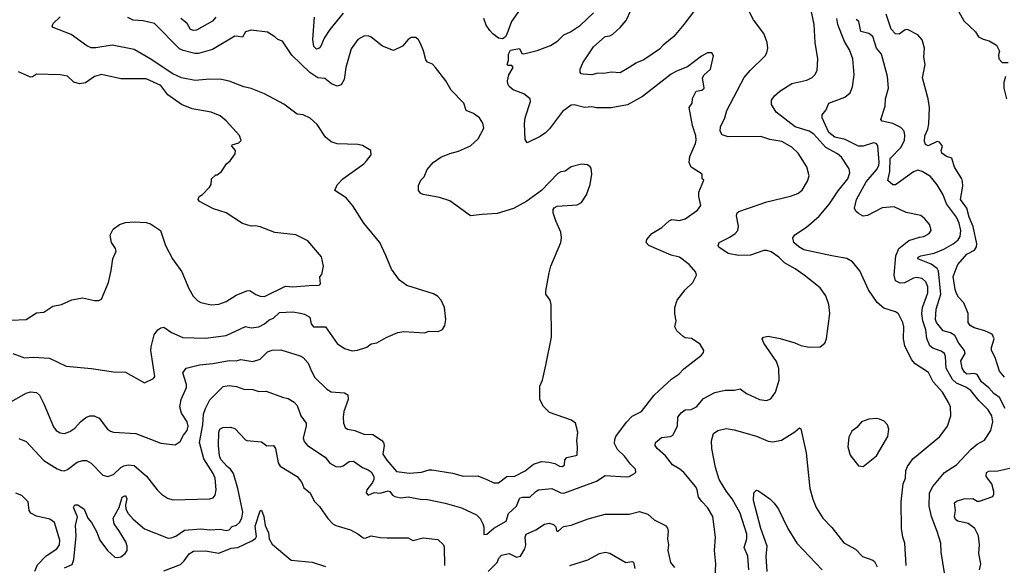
# Model space of a CAD drawing. Extents: x 1771496 to 1971148, y 471553 to 643630.
# Tile 31 of 256: x 1830712 to 1837359, y 514166 to 517848. Entities that reach past the tile are written whole.
import ezdxf

# ---------------------------------------------------------------- set-up
doc = ezdxf.new("R2010")
doc.units = 0

msp = doc.modelspace()

# ---------------------------------------------------------------- linework, layer by layer
at = {"layer": '0CON10XD'}
for points in [[(1834105, 517942), (1834030.8, 517835), (1834000.7, 517749.3), (1833989.3, 517730.7), (1833971.7, 517718.3), (1833945, 517722.5), (1833905, 517753.3), (1833884.4, 517774.4), (1833861.7, 517811.7), (1833845.8, 517855)], [(1835281.1, 517928.9), (1835195.7, 517815), (1835126.9, 517735), (1835055, 517677.1), (1835030.2, 517649.8), (1834925, 517576.9), (1834875, 517556.2), (1834826.4, 517526.4), (1834765, 517488.5), (1834705, 517492.9), (1834655, 517484.6), (1834615, 517486.2), (1834575, 517476.7), (1834515, 517479.5), (1834503.1, 517483.1), (1834494.4, 517495), (1834494.5, 517515), (1834513.1, 517556.9), (1834585, 517663.8), (1834665, 517734), (1834695, 517739.2), (1834715, 517751.4), (1834764.5, 517795.5), (1834805, 517842.5), (1834838.9, 517915)], [(1835432.1, 516312.1), (1835426.2, 516325), (1835433.3, 516345), (1835505, 516381.4), (1835540.8, 516405), (1835558.6, 516425), (1835564.4, 516455), (1835550.8, 516525), (1835556.2, 516545), (1835565.7, 516554.3), (1835755, 516619.4), (1835915, 516656.9), (1835965, 516675.6), (1835995, 516698), (1836030.7, 516759.3), (1836041.4, 516795), (1836024.5, 516854.5), (1835967, 516947), (1835925, 516986.7), (1835856, 517025), (1835775, 517040), (1835715, 517059.5), (1835495, 517058.5), (1835455, 517072), (1835441.4, 517095), (1835441.9, 517125), (1835472.9, 517185), (1835486.2, 517236.2), (1835602.8, 517457.2), (1835642.5, 517505), (1835743.8, 517605), (1835756, 517625), (1835762.5, 517655), (1835758, 517695), (1835734.2, 517754.2), (1835665, 517846.7), (1835614, 517945)], [(1830635, 515260.6), (1830755, 515328.6), (1830785, 515337.1), (1830825, 515332.5), (1830845, 515313.8), (1830875.4, 515255.4), (1830939.5, 515099.5), (1830958.8, 515075), (1830985, 515059.2), (1831015, 515056), (1831050.3, 515069.7), (1831085, 515092.5), (1831122, 515135), (1831157.4, 515162.6), (1831185, 515174.3), (1831215, 515175.7), (1831248.7, 515158.7), (1831304, 515085), (1831325, 515071.4), (1831345, 515064.3), (1831495, 515054.3), (1831665, 514990.8), (1831761.7, 514978.3), (1831795, 515001.2), (1831816.4, 515043.6), (1831841.5, 515075), (1831848.1, 515105), (1831842.3, 515135), (1831803.5, 515193.5), (1831793.7, 515235), (1831802.5, 515285), (1831838.8, 515365), (1831838.8, 515385), (1831811.9, 515465), (1831835, 515497.1), (1831925, 515518.2), (1832015, 515527.1), (1832125, 515547.1), (1832173.7, 515546.3), (1832205, 515555.5), (1832285, 515540.9), (1832335, 515557.3), (1832385, 515605.6), (1832415, 515616.9), (1832475, 515620), (1832605, 515580), (1832625, 515567.5), (1832660, 515530), (1832681.1, 515475), (1832705, 515434.2), (1832785, 515354), (1832815, 515337.5), (1832905, 515328.8), (1832925.8, 515315.8), (1832930, 515285), (1832900.6, 515205), (1832894.4, 515165), (1832898, 515125), (1832908, 515095), (1832924.7, 515084.7), (1832975, 515074.7), (1833035, 515050.8), (1833095, 515047.7), (1833155, 515010.9), (1833168, 514995), (1833172.4, 514975), (1833162.8, 514915), (1833189.3, 514875), (1833255, 514800), (1833343.2, 514786.8), (1833425, 514794.4), (1833475, 514811.1), (1833495, 514809.4), (1833635, 514787.5), (1833705, 514768.5), (1833805, 514768.6), (1833864.4, 514744.4), (1833913.4, 514723.4), (1833945, 514722.9), (1834000, 514765), (1834055, 514766.7), (1834125, 514803.1), (1834180.7, 514849.3), (1834235, 514866.7), (1834283, 514863), (1834325, 514852.5), (1834355, 514834.4), (1834375, 514832.2), (1834389.5, 514845), (1834392.2, 514877.8), (1834405, 514893.8), (1834475, 514910), (1834478, 514965), (1834472, 515005), (1834480, 515065), (1834463.3, 515125), (1834435.9, 515145.9), (1834288, 515198), (1834247, 515237), (1834223.3, 515285), (1834223.8, 515375), (1834240, 515415), (1834264.1, 515515.9), (1834301.2, 515705), (1834300, 515925), (1834293.3, 515955), (1834280.8, 515970.8), (1834263.3, 515995), (1834263.3, 516015), (1834285, 516140), (1834298, 516185), (1834363.8, 516345), (1834368.8, 516375), (1834363.8, 516415), (1834331.2, 516491.2), (1834313.3, 516545), (1834313.6, 516566.4), (1834320.7, 516579.3), (1834340.7, 516589.3), (1834475, 516598.8), (1834503.3, 516615), (1834538, 516665), (1834562, 516735), (1834573.8, 516805), (1834570, 516845), (1834563.3, 516855), (1834545, 516868.8), (1834505, 516873.8), (1834435, 516854.2), (1834395, 516826), (1834365, 516822), (1834345, 516809.2), (1834234.1, 516695.9), (1834135, 516623.8), (1834045.6, 516574.4), (1833935, 516540.8), (1833834.2, 516534.2), (1833754.2, 516524.2), (1833615.4, 516625.4), (1833545, 516648.1), (1833435, 516668), (1833420, 516675), (1833403.8, 516695), (1833405, 516730), (1833418.8, 516765), (1833441.4, 516788.6), (1833463.4, 516836.6), (1833502.5, 516885), (1833555, 516920), (1833615, 516944.4), (1833675, 516960), (1833755, 516997.5), (1833807.5, 517045), (1833844.3, 517115), (1833838.7, 517148.7), (1833815.8, 517185), (1833776.1, 517216.1), (1833725.8, 517235), (1833709.2, 517285), (1833625, 517372), (1833588.6, 517435), (1833518.6, 517525), (1833497.8, 517547.8), (1833465, 517562.5), (1833452.3, 517577.7), (1833438.3, 517638.3), (1833417.6, 517687.6), (1833403, 517713), (1833385, 517727.5), (1833355, 517728.1), (1833335, 517714.4), (1833295, 517668.5), (1833235, 517639.4), (1833160.2, 517670.2), (1833085, 517730), (1833065, 517738.6), (1833035, 517737.5), (1832994.2, 517715), (1832949.4, 517650.6), (1832914.2, 517525), (1832901.1, 517445), (1832880.9, 517409.1), (1832855, 517400.5), (1832816, 517415), (1832771.9, 517451.9), (1832725, 517455.4), (1832670.6, 517490.6), (1832548.7, 517608.7), (1832485, 517702.5), (1832453.9, 517713.9), (1832435, 517732.5), (1832385, 517763.3), (1832275, 517778), (1832236.2, 517765), (1832215, 517731.2), (1832186.7, 517735), (1832163.9, 517736.1), (1832013.4, 517646.6), (1831919.5, 517620.5), (1831895, 517619.8), (1831815, 517639.1), (1831791.2, 517651.2), (1831622, 517822), (1831545, 517840.9), (1831477.5, 517845), (1831442.5, 517862.5)], [(1830665.6, 515595.6), (1830745, 515566.7), (1830805, 515571.5), (1830913.4, 515563.4), (1831025, 515510), (1831195.9, 515494.1), (1831345, 515472), (1831425, 515468.8), (1831555, 515396.7), (1831615, 515427.5), (1831625, 515440), (1831597.3, 515615), (1831598.9, 515641.1), (1831619.4, 515720.6), (1831643.9, 515756.1), (1831665, 515769.2), (1831685, 515772), (1831737, 515737), (1831813.9, 515703.9), (1831965, 515698.5), (1832105, 515717.5), (1832235, 515777.5), (1832275, 515768.9), (1832325, 515775.6), (1832365, 515796.2), (1832395, 515823.3), (1832425, 515834.4), (1832465, 515871.1), (1832555, 515876.8), (1832607.8, 515867.8), (1832635, 515860), (1832669.6, 515839.6), (1832680, 515795), (1832694.8, 515774.8), (1832775.4, 515775.4), (1832855, 515662.5), (1832905, 515630), (1832955, 515614.4), (1832992.8, 515617.2), (1833055, 515638.1), (1833085, 515660.6), (1833123.6, 515666.4), (1833185, 515704.2), (1833265, 515737.5), (1833305, 515744), (1833445, 515733.8), (1833476.4, 515746.4), (1833536.1, 515743.9), (1833565, 515757.5), (1833582.5, 515785), (1833588.8, 515825), (1833580, 515905), (1833556.7, 515955), (1833531.7, 515981.7), (1833505, 515998.8), (1833325, 516053.8), (1833275, 516090), (1833221.2, 516165), (1833183.6, 516256.4), (1833143.3, 516345), (1833036, 516475), (1832961.7, 516591.7), (1832916.2, 516645), (1832840, 516695), (1832855, 516733.3), (1832893.8, 516775), (1833034.3, 516875.7), (1833053.3, 516895), (1833083.6, 516936.4), (1833082.5, 516965), (1833025, 517000), (1832995, 517006), (1832855, 517010.8), (1832814.3, 517024.3), (1832776.2, 517055), (1832720.3, 517140.3), (1832673.6, 517183.6), (1832625, 517205.7), (1832585, 517210), (1832495, 517277.1), (1832365, 517347.5), (1832275, 517383.1), (1832225.8, 517395.8), (1832125, 517432.5), (1832075, 517443.8), (1831995.7, 517445.7), (1831897, 517437), (1831805, 517455.6), (1831745, 517481.8), (1831593.3, 517585), (1831485, 517646.9), (1831335, 517676.8), (1831225, 517658.1), (1831195, 517658.6), (1831165, 517671.4), (1831059.2, 517749.2), (1830936.7, 517795), (1830930, 517805), (1830937.7, 517822.3), (1830985, 517868)], [(1832035, 517865.8), (1832012.6, 517837.4), (1831905, 517778.1), (1831885, 517774.5), (1831865, 517781.4), (1831842.7, 517822.7), (1831800.6, 517855)], [(1832895, 517892.2), (1832805, 517782.5), (1832766, 517724), (1832745, 517669.2), (1832733.6, 517656.4), (1832715, 517650), (1832697.2, 517667.2), (1832690.8, 517715), (1832702.5, 517865)], [(1835219.8, 517530.2), (1835145, 517501.2), (1835110.1, 517479.9), (1834915, 517330), (1834815, 517274.3), (1834704.2, 517254.2), (1834605, 517254), (1834575, 517260), (1834525, 517256), (1834455, 517274.3), (1834435, 517271.4), (1834375, 517227.5), (1834287.8, 517112.2), (1834260.8, 517085), (1834225, 517058.9), (1834137.5, 517017.5), (1834125, 517040), (1834118.6, 517145), (1834123.8, 517185), (1834160.6, 517295), (1834158, 517315), (1834115, 517348), (1834042.5, 517375), (1834016.1, 517396.1), (1834006.7, 517415), (1834003.8, 517435), (1834013.8, 517475), (1834042.5, 517525), (1834035, 517540), (1834008.3, 517538.3), (1834002.5, 517545), (1834011.2, 517575), (1834011.2, 517615), (1834025, 517642.5), (1834085, 517653.3), (1834100.7, 517620.7), (1834115, 517617.5), (1834205, 517640.8), (1834295, 517673.1), (1834344.7, 517705.3), (1834385, 517745.6), (1834429.2, 517765), (1834498.1, 517811.9), (1834584.2, 517895)], [(1836695.6, 514165), (1836686.9, 514315), (1836673.3, 514355), (1836664.4, 514415), (1836662.7, 514595), (1836675.5, 514715), (1836690.5, 514755), (1836693.3, 514805), (1836705, 514833.8), (1836740, 514885), (1836776.2, 514913.8), (1836922.5, 515035), (1836975, 515103.8), (1836997.5, 515175), (1836994.3, 515235), (1836982.9, 515265), (1836940.9, 515335), (1836879.3, 515405), (1836847.7, 515467.7), (1836757.5, 515525), (1836731.1, 515555), (1836687.4, 515647.4), (1836677.9, 515695), (1836681.1, 515775), (1836673.3, 515805), (1836645, 515862), (1836625, 515877.5), (1836545, 515900.6), (1836499.8, 515939.8), (1836440.8, 516025), (1836384.2, 516154.2), (1836333, 516213), (1836295, 516236), (1836194.6, 516254.6), (1836005, 516296), (1835971.9, 516315), (1835938, 516345), (1835930, 516375), (1835944.4, 516395.6), (1836022.8, 516447.2), (1836107.7, 516522.3), (1836178.1, 516605), (1836237.4, 516692.6), (1836303.3, 516775), (1836315.6, 516815), (1836311.3, 516841.3), (1836260.5, 516920.5), (1836232.3, 516942.3), (1836153.5, 516985), (1836072.5, 517075), (1836041.4, 517095), (1835946, 517126), (1835817.5, 517225), (1835788, 517275), (1835787.5, 517305), (1835807.5, 517335), (1835842.9, 517365), (1835925, 517418.1), (1836025, 517439.4), (1836062.4, 517457.6), (1836080, 517475), (1836095.8, 517505), (1836098.6, 517585), (1836081.9, 517695), (1836074.3, 517815), (1836055, 517912.5)], [(1837360, 515435), (1837326.5, 515475), (1837297.5, 515567.5), (1837271.4, 515615), (1837271.9, 515635), (1837291.1, 515695), (1837277.1, 515725), (1837227.4, 515747.4), (1837155, 515768.9), (1837129.2, 515785), (1837114.4, 515805), (1837114.3, 515865), (1837085, 515936.7), (1837050, 515975), (1837035, 516001.2), (1837026.1, 516026.1), (1837013.3, 516115), (1837044.4, 516195), (1837104.7, 516265), (1837156.3, 516293.7), (1837171.6, 516315), (1837173.6, 516335), (1837147.7, 516452.3), (1837121.2, 516515), (1837105.8, 516575), (1837063.8, 516635), (1837078.2, 516725), (1837076.7, 516755), (1837071.4, 516775), (1837022.1, 516852.1), (1837004.1, 516914.1), (1836968.8, 516925), (1836936.3, 516946.3), (1836931.5, 516965), (1836941.5, 516995), (1836920.9, 517020.9), (1836905, 517026), (1836845, 516996.2), (1836826.7, 517005), (1836818.8, 517025), (1836822.9, 517065), (1836841.6, 517108.4), (1836849.2, 517145), (1836853.1, 517255), (1836845.6, 517314.4), (1836805.3, 517455), (1836823.7, 517545), (1836815.9, 517595), (1836820, 517655), (1836805, 517713.1), (1836775.4, 517745), (1836705, 517781.4), (1836690.3, 517779.7), (1836648.7, 517751.3), (1836625, 517752), (1836594.2, 517785), (1836561.9, 517885)], [(1837041.1, 517921.1), (1837085, 517840), (1837163.3, 517765), (1837185, 517733.5), (1837215, 517716.4), (1837256, 517705), (1837305, 517676.7), (1837326.2, 517635), (1837319.3, 517610.7), (1837320.8, 517585), (1837345, 517559.2), (1837385, 517560)], [(1836954, 514115), (1836933.3, 514255), (1836929.2, 514315), (1836905.6, 514395), (1836866.1, 514496.1), (1836850.8, 514565), (1836852.5, 514655), (1836875, 514697.1), (1836955, 514791.4), (1837035, 514842.9), (1837135, 514950), (1837175, 514982.9), (1837225, 515010.8), (1837267.1, 515075), (1837280.6, 515135), (1837274.4, 515175), (1837250, 515215), (1837187.7, 515277.7), (1837132.3, 515345), (1837099, 515369), (1837036, 515396), (1837009.6, 515419.6), (1836967.1, 515497.1), (1836961.6, 515575), (1836955, 515595.6), (1836932, 515612), (1836875, 515630.4), (1836855, 515647.1), (1836836, 515696), (1836829.7, 515755), (1836808.4, 515815), (1836801.3, 515865), (1836806.7, 515905), (1836842.4, 516005), (1836842, 516045), (1836828.7, 516078.7), (1836805, 516101.5), (1836765, 516109.1), (1836745, 516104.5), (1836685, 516071.3), (1836655, 516070.7), (1836624.6, 516084.6), (1836614.7, 516124.7), (1836625.7, 516254.3), (1836645.9, 516304.1), (1836715, 516357.8), (1836785, 516380.9), (1836815.3, 516384.7), (1836852, 516405), (1836865.8, 516425.8), (1836855, 516463.3), (1836822, 516505), (1836795, 516526), (1836695, 516546), (1836615, 516584.2), (1836535, 516577.3), (1836435, 516525.7), (1836405, 516522), (1836375, 516539.2), (1836355.5, 516555.5), (1836347.8, 516575), (1836360, 516635), (1836426.5, 516753.5), (1836496.6, 516835), (1836511.1, 516865), (1836514.3, 516885), (1836505, 516998.8), (1836493.5, 517013.5), (1836475, 517017.8), (1836405, 516995.3), (1836375, 516994.2), (1836285, 517038.9), (1836215, 517055.7), (1836175, 517087.3), (1836128, 517185), (1836130, 517205), (1836155, 517240), (1836174.5, 517285.5), (1836282, 517325), (1836318.6, 517355), (1836334.3, 517395), (1836345.6, 517475), (1836336.7, 517585), (1836314.5, 517645), (1836280.5, 517700.5), (1836262, 517745), (1836235.2, 517815), (1836228.1, 517855)], [(1837364.7, 515224.7), (1837325, 515298), (1837287.8, 515325), (1837253.6, 515363.6), (1837204.1, 515405), (1837174.8, 515454.7), (1837155, 515460.3), (1837106.7, 515456.7), (1837088.8, 515468.8), (1837075, 515495.7), (1837064.8, 515545), (1837094.2, 515595), (1837089.3, 515615), (1837052.4, 515665), (1837025, 515717.5), (1836995, 515734.7), (1836945, 515747.3), (1836901.1, 515805), (1836894.2, 515825), (1836899.3, 515895), (1836929.2, 515995), (1836915, 516151.1), (1836905, 516169.3), (1836865, 516198.7), (1836774.2, 516235), (1836776.9, 516245), (1836795, 516253.9), (1836885, 516272.3), (1836951.3, 516298.7), (1837014.3, 516335), (1837047.9, 516362.1), (1837060.7, 516385), (1837065.9, 516425), (1837053.3, 516475), (1837035.2, 516515.2), (1836968.7, 516605), (1836945.3, 516665), (1836905, 516734.4), (1836859.7, 516789.7), (1836805, 516824.5), (1836775, 516831.5), (1836745, 516820.4), (1836625, 516733.9), (1836605, 516734.4), (1836572.2, 516762.2), (1836586.8, 516823.2), (1836587.9, 516912.1), (1836661.7, 516988.3), (1836685.8, 517035), (1836687.5, 517067.5), (1836681.8, 517095), (1836660, 517120), (1836605, 517146.7), (1836533.6, 517163.6), (1836525.7, 517175), (1836554.2, 517265), (1836557.5, 517315), (1836576.4, 517385), (1836570, 517465), (1836529.1, 517615), (1836495.3, 517655.3), (1836471.2, 517735), (1836445, 517756), (1836389.2, 517769.2), (1836375.4, 517835), (1836359.1, 517849.1)], [(1830705, 515020.6), (1830755, 515000.8), (1830875, 514872.5), (1830965, 514816.7), (1830995, 514805.6), (1831015, 514804.4), (1831035, 514813.3), (1831098.8, 514861.2), (1831135, 514873.3), (1831162.5, 514872.5), (1831195, 514856), (1831272, 514775), (1831305.6, 514765.6), (1831345, 514778.5), (1831395, 514826.9), (1831415, 514837.8), (1831445.6, 514844.4), (1831485, 514838.6), (1831568.3, 514768.3), (1831639.2, 514675), (1831670, 514645), (1831709.3, 514619.3), (1831745, 514608.5), (1831995, 514614.4), (1832018.1, 514621.9), (1832030.3, 514639.7), (1832038.2, 514675), (1832030.7, 514755), (1832017.6, 514785), (1831953.9, 514885), (1831925.3, 514995), (1831948.4, 515115), (1831953.6, 515185), (1831965.5, 515225), (1831995, 515282.5), (1832085, 515372.9), (1832125, 515379.1), (1832175, 515371.8), (1832225, 515353.6), (1832285, 515353.1), (1832325, 515339.2), (1832375, 515340.8), (1832485, 515300.8), (1832525, 515292.5), (1832565, 515267.5), (1832585.4, 515245.4), (1832610.6, 515175), (1832644.5, 515124.5), (1832645.6, 515105), (1832625.7, 515025.7), (1832631.7, 515001.7), (1832654.6, 514974.6), (1832774.2, 514895), (1832806, 514855), (1832845, 514832.2), (1832875, 514831.5), (1832895, 514838.1), (1832935, 514866), (1832965, 514869.2), (1833025, 514825.7), (1833065, 514810.8), (1833085, 514796), (1833101.9, 514765), (1833102.5, 514745), (1833094.5, 514725), (1833054.3, 514675), (1833051.4, 514655), (1833065, 514638.8), (1833105, 514657.8), (1833145, 514652.2), (1833198.8, 514668.8), (1833210.6, 514665), (1833229.2, 514639.2), (1833245, 514629.2), (1833285, 514621.9), (1833335, 514629.1), (1833415, 514611.4), (1833465, 514610.8), (1833585, 514585.6), (1833695, 514553.1), (1833795, 514505.7), (1833820.7, 514480.7), (1833839.2, 514445), (1833845.7, 514425), (1833844.5, 514374.5), (1833866.2, 514375), (1833913.2, 514416.8), (1833995, 514463.8), (1834012.5, 514515), (1834066.5, 514565), (1834088.9, 514621.1), (1834105, 514626.4), (1834155, 514626.4), (1834195, 514663.6), (1834215, 514674.5), (1834303.6, 514683.6), (1834365.3, 514655.3), (1834385, 514653.1), (1834605, 514733.5), (1834665, 514770.9), (1834805, 514762.9), (1834825, 514766), (1834862.5, 514785), (1834870, 514795), (1834868, 514815), (1834835, 514848), (1834795, 514902.9), (1834747.4, 514947.4), (1834727.6, 514987.6), (1834728.9, 515015), (1834736.9, 515035), (1834808.8, 515131.2), (1834847.3, 515172.7), (1834910, 515205), (1834994.2, 515315), (1835115, 515424.3), (1835162, 515455), (1835195, 515490.8), (1835313.8, 515585), (1835327.7, 515602.3), (1835330, 515615), (1835305, 515658.8), (1835247.3, 515697.3), (1835205, 515700.8), (1835189.5, 515709.5), (1835148.3, 515748.3), (1835133.3, 515775), (1835144, 515815), (1835134.1, 515864.1), (1835133.8, 515905), (1835150, 515955), (1835204.1, 516025.9), (1835256.1, 516073.9), (1835280, 516125), (1835276.2, 516145), (1835232, 516195), (1835166.2, 516245), (1835109.8, 516259.8), (1834958.8, 516325), (1834941.2, 516345), (1834945.8, 516365), (1834980, 516405), (1835045.7, 516445), (1835095, 516490.8), (1835115, 516499.2), (1835165, 516493.5), (1835205, 516503.5), (1835287.4, 516562.6), (1835308.8, 516595), (1835296.1, 516653.9), (1835296.4, 516683.6), (1835330, 516765), (1835320, 516775), (1835320, 516805), (1835245, 516852.5), (1835230, 516885), (1835236.2, 516925), (1835275, 517012.5), (1835279.2, 517035), (1835277.1, 517065), (1835254, 517134), (1835230, 517255), (1835251.8, 517285), (1835252.7, 517317.3), (1835279.2, 517365), (1835317.5, 517372.5), (1835332.9, 517385), (1835320.6, 517455), (1835332.5, 517475), (1835374.3, 517515), (1835396.2, 517605), (1835383.3, 517623.3), (1835355, 517623.8), (1835315, 517602), (1835219.8, 517530.2)], [(1830655, 515820.9), (1830755, 515825.8), (1830825, 515870), (1830875, 515874.3), (1830934.6, 515915.4), (1830993.3, 515925), (1831063.4, 515956.6), (1831135, 515970.8), (1831217, 515953), (1831245, 515953.3), (1831265, 515962.5), (1831311.2, 516075), (1831328.8, 516155), (1831340, 516235), (1831363.3, 516285), (1831358.8, 516305), (1831332.5, 516345), (1831322.5, 516395), (1831342.5, 516435), (1831385, 516466.7), (1831425, 516480), (1831485, 516483.8), (1831565, 516478.8), (1831595, 516470), (1831663.3, 516425), (1831696.2, 516325), (1831743.8, 516235), (1831805.7, 516145.7), (1831852.9, 516032.9), (1831883, 515983), (1831915, 515951.2), (1831935, 515940), (1832005, 515924.2), (1832055, 515929.2), (1832105, 515947.1), (1832172, 515988), (1832245, 516018.6), (1832265, 516020), (1832305, 515994.2), (1832335, 515982.5), (1832365, 515979.2), (1832505, 516048.8), (1832554.5, 516045.5), (1832665, 516054.4), (1832733, 516057), (1832742.5, 516065), (1832738.3, 516111.7), (1832751.7, 516128.3), (1832762.5, 516185), (1832748.3, 516248.3), (1832656.7, 516355), (1832575.7, 516395.7), (1832435, 516411.4), (1832335, 516450), (1832303.9, 516456.1), (1832273.9, 516453.9), (1832215, 516473.3), (1832105.6, 516545.6), (1832020.5, 516570.5), (1831925, 516620), (1831917.5, 516635), (1831922.5, 516655), (1831945, 516667.5), (1831993, 516717), (1832003.3, 516735), (1832007.5, 516775), (1832035, 516800), (1832045, 516800), (1832075, 516822.5), (1832106.7, 516875), (1832132.5, 516895), (1832166.1, 516943.9), (1832168.8, 516965), (1832143.3, 516995), (1832146.4, 517003.6), (1832192, 517018), (1832206.4, 517033.6), (1832195.8, 517065.8), (1832106.4, 517166.4), (1832065, 517198.6), (1832005, 517223.1), (1831875, 517247.5), (1831805, 517275.8), (1831711.5, 517341.5), (1831664.5, 517405), (1831565, 517448.2), (1831395, 517449.5), (1831265, 517479.2), (1831216.2, 517463.8), (1831155, 517421.4), (1831115, 517414.2), (1831076.8, 517426.8), (1831035, 517467.1), (1830985, 517476.9), (1830825, 517480), (1830798.6, 517461.4), (1830785, 517460), (1830704.1, 517495.9)], [(1837367.1, 517465), (1837355.6, 517425), (1837355.5, 517385), (1837372.9, 517315)], [(1835405.8, 514085), (1835411.2, 514175), (1835401.9, 514265), (1835409.4, 514355), (1835390, 514495), (1835355.8, 514555), (1835316.9, 514596.9), (1835293.3, 514625), (1835285.6, 514675), (1835275.6, 514695), (1835195, 514791.1), (1835168.6, 514815), (1835119.2, 514845), (1835070.6, 514905), (1835014.2, 514955), (1835002, 514975), (1835003.8, 514995), (1835045, 515028.6), (1835104.6, 515034.6), (1835121.2, 515045), (1835151.3, 515105), (1835154.2, 515165), (1835176, 515195), (1835205, 515214.3), (1835245, 515217.3), (1835281.5, 515235), (1835327.8, 515292.2), (1835405, 515331.4), (1835475, 515347.1), (1835537.7, 515347.7), (1835575, 515357.1), (1835618.8, 515325), (1835705.6, 515285.6), (1835752.3, 515277.7), (1835781.7, 515288.3), (1835814.2, 515335), (1835839.2, 515415), (1835837.1, 515495), (1835821.1, 515541.1), (1835736.2, 515665), (1835723.3, 515695), (1835733.6, 515706.4), (1835765, 515712), (1835845, 515695.8), (1835945, 515667.1), (1835985, 515649.2), (1836041.7, 515638.3), (1836115, 515640), (1836147.5, 515665), (1836158.8, 515695), (1836180.8, 515865), (1836174.2, 515925), (1836154.2, 515985), (1836115, 516037.5), (1836007.5, 516125), (1835947.7, 516167.7), (1835875, 516207.8), (1835837.1, 516245), (1835785, 516282.2), (1835755, 516291.5), (1835735, 516290.5), (1835645, 516258.5), (1835565, 516256.7), (1835495, 516271.1), (1835432.1, 516312.1)], [(1836405, 514832.5), (1836495.6, 514904.4), (1836571.2, 515035), (1836580, 515085), (1836570, 515115), (1836548.3, 515138.3), (1836515, 515152.5), (1836495, 515156.7), (1836445, 515152.5), (1836395, 515133.3), (1836363.3, 515095), (1836329.5, 515070.5), (1836309.5, 515030.5), (1836302, 514965), (1836318.8, 514908.8), (1836375, 514837.5), (1836405, 514832.5)], [(1831015, 514148.2), (1831065, 514170.9), (1831077.7, 514205), (1831093.7, 514365), (1831089.3, 514435), (1831101.9, 514491.9), (1831073.8, 514555), (1831085, 514573.3), (1831105, 514574), (1831146.7, 514545), (1831172.2, 514485), (1831197.5, 514455), (1831230, 514395), (1831252.9, 514335), (1831305.4, 514265.4), (1831355, 514221.1), (1831375, 514217.5), (1831395, 514223.8), (1831423.3, 514245), (1831437.5, 514265), (1831437.9, 514295), (1831427.9, 514325), (1831385.5, 514395), (1831350.5, 514445), (1831343.6, 514485), (1831382.5, 514555), (1831404.5, 514625), (1831425, 514638), (1831435.6, 514615), (1831425.7, 514575), (1831427.5, 514545), (1831444.5, 514514.5), (1831476.7, 514476.7), (1831555, 514413.1), (1831715, 514350), (1831735, 514350.6), (1831765, 514361.9), (1831825, 514402.9), (1831935, 514412.3), (1831995, 514406.2), (1832065, 514410.3), (1832105, 514400.9), (1832125, 514405.4), (1832145, 514427.3), (1832175, 514436.1), (1832195.7, 514454.3), (1832212.3, 514485), (1832217.3, 514525), (1832185.2, 514685.2), (1832154.7, 514785), (1832135, 514815.3), (1832112.2, 514832.2), (1832069.5, 514879.5), (1832059.8, 514905), (1832053.2, 514975), (1832055.5, 515065), (1832063.1, 515085), (1832082, 515095), (1832135, 515097.5), (1832165, 515090), (1832235, 515012), (1832245, 515007.5), (1832345, 514998.6), (1832381.1, 514971.1), (1832425, 514975.5), (1832437.5, 514955), (1832457.4, 514857.4), (1832469.2, 514835), (1832585.7, 514765), (1832615.4, 514725.4), (1832629.7, 514689.7), (1832672, 514655), (1832699.5, 514599.5), (1832735, 514563.3), (1832791.7, 514481.7), (1832825.3, 514445.3), (1832845, 514433.5), (1832945, 514405.7), (1832995, 514378.8), (1833030.3, 514350.3), (1833045, 514349.2), (1833085, 514364.2), (1833145, 514352.5), (1833191.7, 514351.7), (1833335, 514351.9), (1833365, 514333.3), (1833435, 514351.9), (1833535, 514339.2), (1833572, 514305), (1833578.3, 514288.3), (1833579.2, 514165)], [(1835634.7, 514135), (1835627.3, 514227.3), (1835602.5, 514285), (1835620.4, 514345), (1835621.1, 514375), (1835575, 514518.6), (1835522.3, 514615), (1835482.7, 514665), (1835434.5, 514745), (1835408.6, 514825), (1835383.8, 514955), (1835381.2, 515005), (1835394.4, 515055.6), (1835425, 515075.7), (1835480.9, 515089.1), (1835535, 515080.6), (1835685, 515037.5), (1835765, 515004.4), (1835795, 515000), (1835855, 515011.4), (1835944.3, 515065.7), (1835975, 515093.3), (1835985, 515087.5), (1836020.6, 514925), (1836045.8, 514685), (1836065, 514612.5), (1836088, 514555), (1836134.5, 514484.5), (1836195, 514422), (1836275, 514318), (1836354.5, 514274.5), (1836401.2, 514225), (1836470.3, 514200.3), (1836481.3, 514191.3), (1836499.4, 514155)], [(1837190, 514135), (1837201.1, 514175), (1837187.5, 514245), (1837192.1, 514305), (1837183.3, 514365), (1837158.6, 514415), (1837115, 514448.5), (1837045, 514463.4), (1837028.2, 514475), (1837022.7, 514495), (1837030, 514535), (1837023.2, 514586.8), (1837035, 514599.2), (1837085, 514614.3), (1837145, 514617.1), (1837175, 514598), (1837191.7, 514598.3), (1837280, 514630), (1837288.8, 514645), (1837288.8, 514665), (1837274.2, 514715), (1837237.1, 514765), (1837238.3, 514791.7), (1837255, 514800.6), (1837315, 514803.3), (1837395, 514822.5)], [(1835757.5, 514125), (1835750.8, 514225), (1835758, 514295), (1835715.2, 514415), (1835666.2, 514603.8), (1835668.1, 514655), (1835685, 514673.1), (1835699.6, 514669.6), (1835775.4, 514615.4), (1835806, 514586), (1835833.3, 514545), (1835896.9, 514415), (1835958.6, 514315), (1836130, 514135)], [(1830814.7, 514125.3), (1830831.5, 514168.5), (1830890.8, 514229.2), (1830961.9, 514278.1), (1830981.2, 514305), (1830981.8, 514335), (1830946.4, 514455), (1830915, 514476.2), (1830825, 514498.2), (1830786.9, 514516.9), (1830775.5, 514535), (1830768.2, 514595), (1830725, 514635.9), (1830685, 514652.5)], [(1831685, 514127.8), (1831797.9, 514172.1), (1831822.9, 514195), (1831855, 514244.4), (1831885, 514261.8), (1831965, 514262.9), (1832055, 514248.8), (1832139.5, 514280.5), (1832185, 514285.8), (1832278.8, 514331.2), (1832302.7, 514347.3), (1832309.5, 514360.5), (1832300.6, 514430.6), (1832335, 514532.5), (1832345, 514537.5), (1832359.2, 514495), (1832369.2, 514435), (1832390.8, 514385), (1832395.8, 514345), (1832415, 514308), (1832545, 514200), (1832687.1, 514187.1), (1832775, 514157.1)], [(1833874.3, 514125), (1833934.4, 514185.6), (1833946.9, 514215), (1833965, 514234.2), (1834015, 514245.6), (1834065, 514221.4), (1834093.3, 514226.7), (1834122.7, 514277.3), (1834127.8, 514305), (1834124.7, 514355.3), (1834131.4, 514375), (1834195, 514404.2), (1834255, 514444.2), (1834285, 514450), (1834315, 514440.8), (1834332, 514425), (1834335, 514397.5), (1834345, 514393.8), (1834382.4, 514427.6), (1834435, 514437.1), (1834548.8, 514478.8), (1834665, 514510), (1834825, 514510.6), (1834895, 514528), (1834951.2, 514511.2), (1834995, 514472.5), (1835071.2, 514435), (1835085.6, 514415.6), (1835089.2, 514395), (1835085.8, 514345), (1835091.9, 514305), (1835086.9, 514265), (1835104.2, 514185), (1835132.1, 514152.1)], [(1834425.6, 514164.4), (1834547.4, 514202.6), (1834625, 514245.8), (1834665, 514254.3), (1834695, 514247.1), (1834804.5, 514184.5), (1834845, 514192.5), (1834855, 514186.7), (1834864.4, 514145)]]:
    msp.add_lwpolyline(points, dxfattribs=at)

doc.saveas('drawing.dxf')
